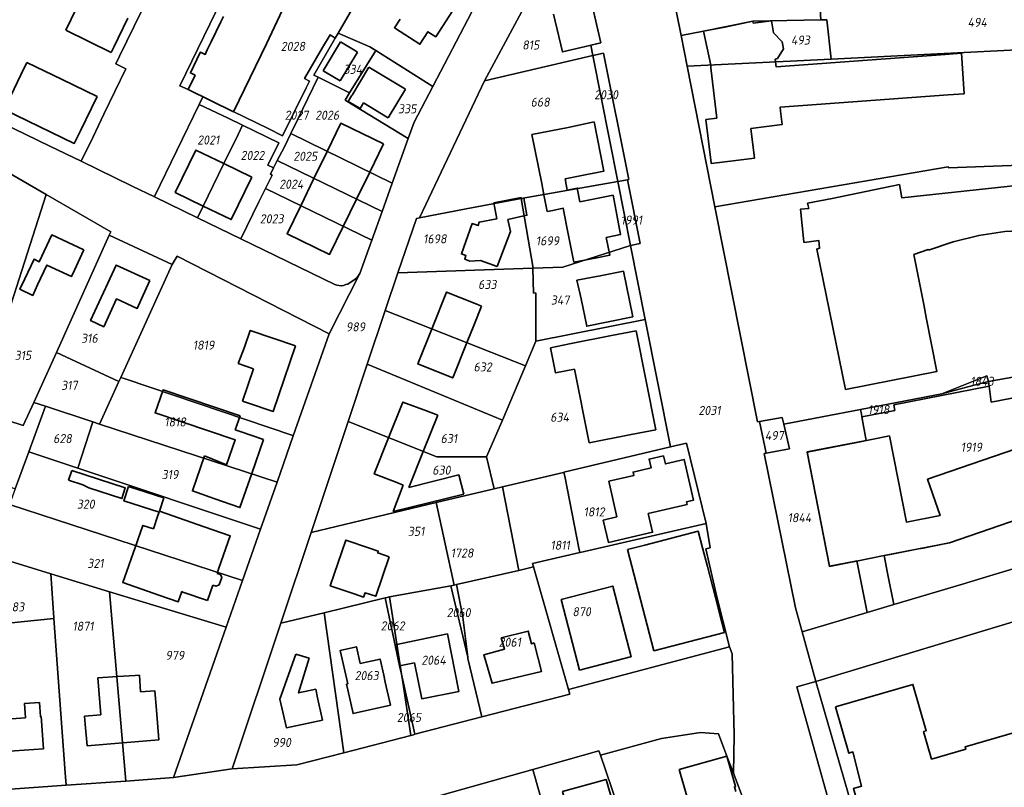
# Model space of a CAD drawing. Extents: x 177930 to 190767, y 381068 to 392034.
# Tile 44 of 256: x 179404 to 179600, y 390306 to 390459. Entities that reach past the tile are written whole.
import ezdxf
from ezdxf.enums import TextEntityAlignment as Align

# ---------------------------------------------------------------- set-up
doc = ezdxf.new("R2010")
doc.units = 0
for name, color, linetype, lineweight in [('B-XX-KG-GRENS_PERCEEL-GV', 150, 'Continuous', 25), ('B-XX-KG-GRENS_PERCEEL-S', 150, 'Continuous', 25), ('B-XX-OG-BEBOUWING-G', 7, 'Continuous', 35)]:
    doc.layers.add(name, color=color, linetype=linetype, lineweight=lineweight)
doc.styles.add('NLCS-ISO', font='NLCS-ISO.ttf', dxfattribs={"height": 1.8})

# ---------------------------------------------------------------- blocks, each defined once
blk = doc.blocks.new('SKG-PERCEELNUMMER-SO')
at = {"layer": 'DefPoints'}
blk.add_point((0, 0), dxfattribs=at)
at = {"style": 'NLCS-ISO', "oblique": 10, "flags": 1}
blk.add_attdef('GEMEENTECODE', text='', height=1.8, dxfattribs=at).set_placement((-0.5, 2.55), align=Align.MIDDLE_RIGHT)
blk.add_attdef('SECTIE', text='', height=1.8, dxfattribs=at).set_placement((0.5, 2.5), align=Align.MIDDLE_LEFT)
at = {"style": 'NLCS-ISO', "oblique": 10}
blk.add_attdef('PERCEELNUMMER', text='', height=1.8, dxfattribs=at).set_placement((0, 0), align=Align.MIDDLE_CENTER)

msp = doc.modelspace()

# ---------------------------------------------------------------- linework, layer by layer
at = {"layer": 'B-XX-KG-GRENS_PERCEEL-GV'}
for points in [[(179444.463, 390477.83), (179445.184, 390479.306), (179451.106, 390491.418), (179451.285, 390491.784), (179436.032, 390505.098), (179401.652, 390464.107), (179391.877, 390469.361), (179377.291, 390450.371), (179379.217, 390449.07), (179410.263, 390434.007), (179416.466, 390430.997), (179418.832, 390435.873), (179421.009, 390440.36), (179425.386, 390449.414), (179423.398, 390450.388), (179424.091, 390451.887), (179437.198, 390478.814), (179438.194, 390480.861), (179441.479, 390479.298)], [(179480.477, 390471.025), (179479.254, 390471.803), (179479.981, 390472.945), (179479.055, 390473.692), (179470.355, 390480.709), (179470.136, 390480.886), (179467.723, 390477.437), (179463.799, 390471.827), (179468.143, 390469.665), (179473.643, 390466.927), (179469.959, 390460.609), (179467.569, 390456.51), (179473.864, 390453.756), (179475.065, 390453.023), (179486.391, 390445.887), (179494.153, 390460.736), (179494.807, 390461.908), (179492.015, 390463.684)], [(179532.843, 390470.486), (179535.711, 390456.004), (179540.18, 390456.87), (179550.008, 390458.87), (179563.478, 390459.126), (179563.332, 390462.281), (179621.643, 390465.218), (179619.622, 390470.334), (179617.806, 390474.242), (179616.496, 390477.06), (179616.046, 390477.016)], [(179518.207, 390452.022), (179517.797, 390454.087), (179519.8, 390454.56), (179516.47, 390469), (179513.514, 390473.196), (179510.14, 390473.157), (179508.8, 390469.94), (179505.91, 390464.31), (179496.667, 390447.014)], [(179465.278, 390465.134), (179449.161, 390472.899), (179436.12, 390446.007), (179437.747, 390445.248), (179440.665, 390443.831), (179446.711, 390440.88), (179453.62, 390437.541), (179456.526, 390436.09), (179461.213, 390445.6), (179461.834, 390446.93), (179460.845, 390447.436), (179464.441, 390453.615), (179465.971, 390456.149), (179466.992, 390455.521), (179467.569, 390456.51), (179469.959, 390460.609), (179464.639, 390464.123)], [(179563.478, 390459.126), (179564.692, 390459.149), (179565.572, 390451.316), (179626.285, 390454.337), (179621.643, 390465.218), (179563.332, 390462.281)], [(179563.478, 390459.126), (179550.008, 390458.87), (179540.18, 390456.87), (179535.711, 390456.004), (179536.921, 390449.891), (179565.572, 390451.316), (179564.692, 390459.149)], [(179463.585, 390447.716), (179462.7, 390448.16), (179466.992, 390455.521), (179465.971, 390456.149), (179464.441, 390453.615), (179460.845, 390447.436), (179461.834, 390446.93), (179461.213, 390445.6), (179456.526, 390436.09), (179453.62, 390437.541), (179446.711, 390440.88), (179440.665, 390443.831), (179439.935, 390442.323), (179445.714, 390439.577), (179448.535, 390438.217), (179455.74, 390434.668), (179453.59, 390430.257), (179454.711, 390429.704), (179455.452, 390431.14), (179456.806, 390433.764), (179458.153, 390436.497), (179459.483, 390439.247)], [(179469.819, 390444.592), (179475.065, 390453.023), (179473.864, 390453.756), (179467.569, 390456.51), (179466.992, 390455.521), (179462.7, 390448.16), (179463.585, 390447.716)], [(179565.572, 390451.316), (179536.921, 390449.891), (179542.452, 390421.955), (179588.81, 390429.904), (179588.904, 390429.729), (179611.996, 390430.591), (179635.774, 390432.097), (179626.285, 390454.337)], [(179486.391, 390445.887), (179475.065, 390453.023), (179469.819, 390444.592), (179468.936, 390443.172), (179481.505, 390435.514), (179482.693, 390438.812)], [(179503.938, 390423.617), (179523.17, 390427.004), (179518.207, 390452.022), (179496.667, 390447.014), (179483.71, 390419.73), (179493.02, 390421.52)], [(179525.08, 390427.34), (179525.325, 390427.383), (179520.279, 390452.504), (179518.207, 390452.022), (179523.17, 390427.004)], [(179469.819, 390444.592), (179463.585, 390447.716), (179459.483, 390439.247), (179458.153, 390436.497), (179478.316, 390426.66), (179481.505, 390435.514), (179468.936, 390443.172)], [(179439.935, 390442.323), (179431.055, 390423.989), (179431.027, 390423.933), (179439.607, 390419.77), (179444.831, 390430.54), (179447.661, 390436.329), (179448.535, 390438.217), (179445.714, 390439.577)], [(179454.43, 390428.265), (179454.086, 390428.433), (179454.711, 390429.704), (179453.59, 390430.257), (179455.74, 390434.668), (179448.535, 390438.217), (179447.661, 390436.329), (179444.831, 390430.54), (179439.607, 390419.77), (179448.186, 390415.608), (179448.234, 390415.585), (179451.768, 390422.938), (179453.098, 390425.599)], [(179458.153, 390436.497), (179456.806, 390433.764), (179455.452, 390431.14), (179476.275, 390420.993), (179478.316, 390426.66)], [(179596.86, 390387.197), (179612.807, 390390.031), (179627.936, 390365.833), (179630.512, 390368.302), (179631.65, 390369.456), (179633.077, 390371.196), (179634.045, 390372.345), (179635.177, 390373.668), (179636.302, 390375.275), (179637.268, 390376.856), (179651.02, 390396.363), (179635.774, 390432.097), (179611.996, 390430.591), (179588.904, 390429.729), (179588.81, 390429.904), (179542.452, 390421.955), (179550.925, 390379.166), (179551.303, 390379.234), (179555.83, 390380.054), (179556.138, 390378.695), (179571.387, 390381.644), (179587.569, 390384.775), (179596.476, 390388.345)], [(179455.452, 390431.14), (179454.711, 390429.704), (179454.086, 390428.433), (179454.43, 390428.265), (179453.098, 390425.599), (179474.226, 390415.305), (179476.275, 390420.993)], [(179506.309, 390409.732), (179512.25, 390409.963), (179525.702, 390414.245), (179523.17, 390427.004), (179503.938, 390423.617)], [(179523.17, 390427.004), (179525.702, 390414.245), (179527.61, 390414.62), (179525.08, 390427.34)], [(179407.074, 390383.03), (179411.569, 390392.999), (179422.065, 390416.275), (179422.398, 390416.943), (179409.517, 390424.384), (179396.072, 390382.562), (179395.704, 390381.418), (179404.929, 390378.427)], [(179474.226, 390415.305), (179453.098, 390425.599), (179451.768, 390422.938), (179448.234, 390415.585), (179466.929, 390406.514), (179467.296, 390406.365), (179468.162, 390406.253), (179468.649, 390406.312), (179469.075, 390406.482), (179469.493, 390406.562), (179470.151, 390407.001), (179470.841, 390407.485), (179471.329, 390407.919), (179471.841, 390408.683)], [(179506.309, 390409.732), (179503.938, 390423.617), (179493.02, 390421.52), (179483.71, 390419.73), (179483.131, 390419.619), (179479.434, 390408.831), (179506.261, 390409.73)], [(179434.592, 390410.441), (179422.065, 390416.275), (179411.569, 390392.999), (179423.991, 390387.18), (179424.357, 390387.983)], [(179506.309, 390409.732), (179506.261, 390409.73), (179506.396, 390404.77), (179506.848, 390404.839), (179506.856, 390395.191), (179528.618, 390399.548), (179525.702, 390414.245), (179512.25, 390409.963)], [(179458.523, 390376.445), (179458.642, 390376.405), (179465.758, 390396.71), (179435.579, 390412.149), (179434.592, 390410.441), (179424.357, 390387.983), (179425.201, 390387.698)], [(179504.771, 390390.291), (179506.856, 390395.191), (179506.848, 390404.839), (179506.396, 390404.77), (179506.261, 390409.73), (179479.434, 390408.831), (179476.881, 390401.351)], [(179500.197, 390379.541), (179504.771, 390390.291), (179476.881, 390401.351), (179473.31, 390390.627)], [(179533.648, 390374.197), (179528.618, 390399.548), (179506.856, 390395.191), (179504.771, 390390.291), (179500.197, 390379.541), (179497.076, 390372.206), (179498.576, 390365.854), (179500.201, 390366.241), (179512.36, 390369.133), (179512.439, 390369.152)], [(179409.359, 390382.281), (179418.764, 390379.197), (179420.146, 390378.744), (179423.991, 390387.18), (179411.569, 390392.999), (179407.074, 390383.03)], [(179469.518, 390379.239), (179487.176, 390372.207), (179497.076, 390372.206), (179500.197, 390379.541), (179473.31, 390390.627)], [(179589.095, 390355.116), (179576.092, 390352.593), (179576.781, 390349.086), (179578.01, 390342.826), (179591.637, 390346.9), (179597.115, 390348.538), (179609.034, 390352.101), (179623.267, 390361.36), (179627.936, 390365.833), (179612.807, 390390.031), (179596.86, 390387.197), (179596.974, 390386.302), (179597.382, 390383.11), (179603.226, 390384.228), (179605.826, 390378.084), (179611.003, 390362.674), (179594.455, 390356.965)], [(179458.523, 390376.445), (179425.201, 390387.698), (179424.357, 390387.983), (179423.991, 390387.18), (179420.146, 390378.744), (179455.409, 390367.179), (179458.642, 390376.405)], [(179596.86, 390387.197), (179593.698, 390386.373), (179587.569, 390384.775), (179571.387, 390381.644), (179571.562, 390380.681), (179571.654, 390380.171), (179578.208, 390381.455), (179578.01, 390382.546), (179596.974, 390386.302)], [(179593.698, 390386.373), (179596.86, 390387.197), (179596.476, 390388.345), (179587.569, 390384.775)], [(179385.883, 390377.983), (179401.16, 390366.734), (179403.388, 390365.861), (179406.07, 390373.237), (179409.359, 390382.281), (179407.074, 390383.03), (179404.929, 390378.427), (179395.704, 390381.418), (179396.072, 390382.562), (179389.35, 390385.338)], [(179589.095, 390355.116), (179594.455, 390356.965), (179611.003, 390362.674), (179605.826, 390378.084), (179603.226, 390384.228), (179597.382, 390383.11), (179596.974, 390386.302), (179578.01, 390382.546), (179578.208, 390381.455), (179571.654, 390380.171), (179572.504, 390375.491), (179560.758, 390373.229), (179565.194, 390350.462), (179570.072, 390351.415), (179570.691, 390351.537), (179571.478, 390347.528), (179572.712, 390341.243), (179578.01, 390342.826), (179576.781, 390349.086), (179576.092, 390352.593)], [(179406.07, 390373.237), (179415.789, 390369.982), (179418.764, 390379.197), (179409.359, 390382.281)], [(179571.654, 390380.171), (179571.562, 390380.681), (179571.387, 390381.644), (179556.138, 390378.695), (179557.243, 390373.814), (179552.618, 390372.94), (179552.227, 390372.866), (179558.473, 390342.178), (179559.778, 390337.377), (179572.712, 390341.243), (179571.478, 390347.528), (179570.691, 390351.537), (179570.072, 390351.415), (179565.194, 390350.462), (179560.758, 390373.229), (179572.504, 390375.491)], [(179452.127, 390357.815), (179455.409, 390367.179), (179420.146, 390378.744), (179418.764, 390379.197), (179415.789, 390369.982)], [(179487.024, 390363.106), (179498.576, 390365.854), (179497.076, 390372.206), (179487.176, 390372.207), (179469.518, 390379.239), (179462.178, 390357.196)], [(179552.618, 390372.94), (179557.243, 390373.814), (179556.138, 390378.695), (179555.83, 390380.054), (179551.303, 390379.234)], [(179415.789, 390369.982), (179406.07, 390373.237), (179403.388, 390365.861), (179402.248, 390362.726), (179448.56, 390347.636), (179452.127, 390357.815)], [(179512.439, 390369.152), (179512.66, 390368.031), (179515.424, 390354.023), (179515.592, 390353.173), (179515.672, 390353.191), (179540.725, 390358.928), (179536.792, 390374.945), (179533.648, 390374.197)], [(179515.592, 390353.173), (179515.424, 390354.023), (179512.66, 390368.031), (179512.439, 390369.152), (179512.36, 390369.133), (179500.201, 390366.241), (179503.477, 390349.636), (179506.42, 390350.307), (179506.216, 390351.025)], [(179491.11, 390346.818), (179503.477, 390349.636), (179500.201, 390366.241), (179498.576, 390365.854), (179487.024, 390363.106), (179490.609, 390346.704)], [(179399.1, 390354.07), (179398.56, 390352.584), (179410.416, 390348.968), (179422.139, 390345.393), (179445.299, 390338.33), (179448.56, 390347.636), (179402.248, 390362.726), (179401.245, 390359.968), (179400.964, 390359.195)], [(179490.609, 390346.704), (179487.024, 390363.106), (179462.178, 390357.196), (179456.159, 390339.12), (179464.752, 390341.201), (179476.888, 390344.141), (179477.017, 390344.172), (179477.781, 390344.357), (179489.958, 390346.556)], [(179545.382, 390334.454), (179542.84, 390344.34), (179540.66, 390353.93), (179541.473, 390354.085), (179540.725, 390358.928), (179515.672, 390353.191), (179515.592, 390353.173), (179506.216, 390351.025), (179506.42, 390350.307), (179513.358, 390325.938)], [(179398.633, 390338.812), (179411.065, 390340.029), (179411.054, 390340.183), (179410.416, 390348.968), (179398.56, 390352.584), (179397.572, 390349.648)], [(179513.358, 390325.938), (179506.42, 390350.307), (179503.477, 390349.636), (179491.11, 390346.818), (179492.365, 390340.309), (179493.307, 390332.347), (179493.363, 390332.11), (179496.105, 390320.474), (179513.618, 390325.024)], [(179410.416, 390348.968), (179411.054, 390340.183), (179411.065, 390340.029), (179413.292, 390309.375), (179413.473, 390306.881), (179425.323, 390307.736), (179422.139, 390345.393)], [(179480.147, 390328.992), (179482.822, 390317.023), (179496.105, 390320.474), (179493.363, 390332.11), (179493.307, 390332.347), (179489.958, 390346.556), (179477.781, 390344.357)], [(179489.958, 390346.556), (179493.307, 390332.347), (179492.365, 390340.309), (179491.11, 390346.818), (179490.609, 390346.704)], [(179425.323, 390307.736), (179434.817, 390308.421), (179445.299, 390338.33), (179422.139, 390345.393)], [(179468.715, 390313.358), (179482.022, 390316.816), (179480.392, 390327.402), (179480.147, 390328.992), (179479.784, 390330.617), (179476.888, 390344.141), (179464.752, 390341.201)], [(179479.784, 390330.617), (179480.147, 390328.992), (179477.781, 390344.357), (179477.017, 390344.172), (179476.888, 390344.141)], [(179381.276, 390337.112), (179375.998, 390336.661), (179377.474, 390317.95), (179378.528, 390304.36), (179413.473, 390306.881), (179413.292, 390309.375), (179411.065, 390340.029), (179398.633, 390338.812), (179394.81, 390338.438), (179394.711, 390338.428)], [(179456.159, 390339.12), (179446.515, 390310.156), (179459.368, 390310.93), (179468.715, 390313.358), (179464.752, 390341.201)], [(179602.56, 390337.238), (179601.71, 390339.429), (179562.523, 390327.533), (179572.904, 390291.52), (179573.927, 390291.868), (179583.186, 390272.792), (179621.618, 390288.092)], [(179482.822, 390317.023), (179480.147, 390328.992), (179480.392, 390327.402), (179482.022, 390316.816), (179482.512, 390316.943)], [(179562.523, 390327.533), (179558.738, 390326.481), (179568.879, 390290.109), (179583.205, 390255.926), (179589.765, 390258.967), (179584.91, 390269.24), (179583.186, 390272.792), (179573.927, 390291.868), (179572.904, 390291.52)], [(179528.407, 390287.349), (179551.081, 390296.03), (179549.945, 390299.399), (179547.678, 390305.271), (179546.145, 390309.279), (179544.838, 390312.697), (179543.158, 390317.09), (179539.57, 390317.354), (179531.865, 390316.215), (179519.689, 390312.881)], [(179506.241, 390310.028), (179513.937, 390282.934), (179515.185, 390283.307), (179520.92, 390263.933), (179523.266, 390255.475), (179537.578, 390260.004), (179533.787, 390271.56), (179528.407, 390287.349), (179519.689, 390312.881), (179519.379, 390313.726)], [(179500.34, 390257.545), (179501.589, 390257.933), (179520.92, 390263.933), (179515.185, 390283.307), (179513.937, 390282.934), (179506.241, 390310.028), (179488.131, 390304.931), (179487.43, 390304.733), (179486.196, 390304.385), (179486.316, 390303.988), (179500.301, 390257.678)]]:
    msp.add_lwpolyline(points, close=True, dxfattribs=at)
for points in [[(179437.198, 390478.814), (179424.091, 390451.887), (179423.398, 390450.388), (179425.386, 390449.414), (179421.009, 390440.36), (179418.832, 390435.873), (179416.466, 390430.997), (179426.628, 390426.067), (179431.027, 390423.933), (179431.055, 390423.989), (179439.935, 390442.323), (179440.665, 390443.831), (179437.747, 390445.248), (179436.12, 390446.007), (179449.161, 390472.899)], [(179616.464, 390200.003), (179617.225, 390200.365), (179610.629, 390214.443), (179605.679, 390225.007), (179600.852, 390235.308), (179596.046, 390245.565), (179591.007, 390256.318), (179589.765, 390258.967), (179583.205, 390255.926), (179568.879, 390290.109), (179558.738, 390326.481), (179562.523, 390327.533), (179559.778, 390337.377), (179558.473, 390342.178), (179552.227, 390372.866), (179552.618, 390372.94), (179551.303, 390379.234), (179550.925, 390379.166), (179542.452, 390421.955), (179536.921, 390449.891), (179535.711, 390456.004), (179532.843, 390470.486)], [(179516.47, 390469), (179519.8, 390454.56), (179517.797, 390454.087), (179518.207, 390452.022), (179520.279, 390452.504), (179525.325, 390427.383), (179525.08, 390427.34), (179527.61, 390414.62), (179525.702, 390414.245), (179528.618, 390399.548), (179533.648, 390374.197), (179536.792, 390374.945), (179540.725, 390358.928), (179541.473, 390354.085), (179540.66, 390353.93), (179542.84, 390344.34), (179545.382, 390334.454), (179545.865, 390333.012), (179546.271, 390316.862), (179546.145, 390309.279), (179547.678, 390305.271)], [(179494.153, 390460.736), (179486.391, 390445.887), (179482.693, 390438.812), (179481.505, 390435.514), (179478.316, 390426.66), (179476.275, 390420.993), (179474.226, 390415.305), (179471.841, 390408.683), (179465.758, 390396.71), (179458.642, 390376.405), (179455.409, 390367.179), (179452.127, 390357.815), (179448.56, 390347.636), (179445.299, 390338.33), (179434.817, 390308.421), (179446.515, 390310.156), (179456.159, 390339.12), (179462.178, 390357.196), (179469.518, 390379.239), (179473.31, 390390.627), (179476.881, 390401.351), (179479.434, 390408.831), (179483.131, 390419.619), (179483.71, 390419.73), (179496.667, 390447.014), (179505.91, 390464.31)], [(179394.959, 390432.795), (179409.517, 390424.384), (179422.398, 390416.943), (179422.065, 390416.275), (179434.592, 390410.441), (179435.579, 390412.149), (179465.758, 390396.71), (179471.841, 390408.683), (179471.329, 390407.919), (179470.841, 390407.485), (179470.151, 390407.001), (179469.493, 390406.562), (179469.075, 390406.482), (179468.649, 390406.312), (179468.162, 390406.253), (179467.296, 390406.365), (179466.929, 390406.514), (179448.234, 390415.585), (179448.186, 390415.608), (179439.607, 390419.77), (179431.027, 390423.933), (179426.628, 390426.067), (179416.466, 390430.997), (179410.263, 390434.007), (179379.217, 390449.07)], [(179396.072, 390382.562), (179409.517, 390424.384), (179394.959, 390432.795)], [(179609.034, 390352.101), (179597.115, 390348.538), (179591.637, 390346.9), (179578.01, 390342.826), (179572.712, 390341.243), (179559.778, 390337.377), (179562.523, 390327.533), (179601.71, 390339.429)], [(179488.131, 390304.931), (179506.241, 390310.028), (179519.379, 390313.726), (179519.689, 390312.881), (179531.865, 390316.215), (179539.57, 390317.354), (179543.158, 390317.09), (179544.838, 390312.697), (179546.145, 390309.279), (179546.271, 390316.862), (179545.865, 390333.012), (179545.382, 390334.454), (179513.358, 390325.938), (179513.618, 390325.024), (179496.105, 390320.474), (179482.822, 390317.023), (179482.512, 390316.943), (179482.022, 390316.816), (179468.715, 390313.358), (179459.368, 390310.93), (179446.515, 390310.156), (179434.817, 390308.421), (179425.323, 390307.736), (179413.473, 390306.881), (179378.528, 390304.36)]]:
    msp.add_lwpolyline(points, dxfattribs=at)
at = {"layer": 'B-XX-OG-BEBOUWING-G'}
for points in [[(179416.7, 390463.845), (179413.403, 390457.053)], [(179479.887, 390456.795), (179483.804, 390454.277), (179485.414, 390456.782), (179486.995, 390455.765), (179491.695, 390463.075)], [(179519.801, 390454.558), (179518.08, 390462.013)], [(179423.818, 390455.487), (179425.743, 390459.456)], [(179444.771, 390459.83), (179444.244, 390458.735)], [(179453.284, 390454.381), (179456.517, 390461.093)], [(179479.882, 390459.259), (179478.755, 390457.555), (179479.887, 390456.795)], [(179510.392, 390460.239), (179512.135, 390452.767), (179517.561, 390454.035)], [(179444.244, 390458.735), (179442.319, 390454.74)], [(179544.428, 390457.688), (179540.18, 390456.866)], [(179550.085, 390458.505), (179550.008, 390458.87), (179544.428, 390457.688)], [(179553.675, 390458.97), (179550.085, 390458.505)], [(179555.839, 390454.789), (179554.096, 390456.561), (179553.675, 390458.97)], [(179413.403, 390457.053), (179422.449, 390452.662)], [(179423.025, 390453.85), (179423.818, 390455.487)], [(179540.18, 390456.866), (179541.612, 390450.107), (179541.671, 390449.586)], [(179422.449, 390452.662), (179423.025, 390453.85)], [(179442.319, 390454.74), (179441.551, 390453.146)], [(179450.051, 390447.669), (179453.284, 390454.381)], [(179467.996, 390454.733), (179464.592, 390448.98)], [(179471.005, 390452.953), (179467.996, 390454.733)], [(179517.561, 390454.035), (179519.801, 390454.558)], [(179554.452, 390451.339), (179554.886, 390451.429), (179556.094, 390453.379), (179555.839, 390454.789)], [(179440.048, 390452.487), (179438.18, 390448.588), (179439.135, 390448.13), (179437.747, 390445.248)], [(179441.551, 390453.146), (179441.128, 390452.267), (179440.164, 390452.729), (179440.048, 390452.487)], [(179467.969, 390446.982), (179471.373, 390452.735)], [(179471.373, 390452.735), (179471.005, 390452.953)], [(179591.462, 390452.479), (179588.25, 390452.221), (179554.639, 390449.764), (179554.452, 390451.339)], [(179592.028, 390444.408), (179591.462, 390452.479)], [(179405.693, 390450.65), (179404.58, 390448.357)], [(179412.669, 390447.264), (179405.693, 390450.65)], [(179473.646, 390449.704), (179470.322, 390444.159)], [(179480.945, 390445.329), (179473.646, 390449.704)], [(179541.671, 390449.586), (179542.805, 390439.554)], [(179404.58, 390448.357), (179402.396, 390443.858)], [(179446.774, 390440.867), (179450.051, 390447.669)], [(179464.592, 390448.98), (179467.622, 390447.187)], [(179419.639, 390443.881), (179412.669, 390447.264)], [(179467.622, 390447.187), (179467.969, 390446.982)], [(179402.396, 390443.858), (179401.165, 390441.321), (179408.141, 390437.935)], [(179418.517, 390441.569), (179419.639, 390443.881)], [(179437.747, 390445.248), (179446.774, 390440.867)], [(179470.23, 390444.005), (179469.579, 390442.92)], [(179470.322, 390444.159), (179470.23, 390444.005)], [(179477.531, 390439.634), (179480.945, 390445.329)], [(179555.482, 390440.987), (179555.389, 390441.747), (179588.837, 390444.192)], [(179588.837, 390444.192), (179592.028, 390444.408)], [(179469.579, 390442.92), (179471.735, 390441.627)], [(179471.735, 390441.627), (179471.921, 390441.516)], [(179471.921, 390441.516), (179472.573, 390442.605)], [(179472.573, 390442.605), (179477.353, 390439.741), (179477.531, 390439.634)], [(179416.345, 390437.08), (179418.517, 390441.569)], [(179549.593, 390437.527), (179555.812, 390438.287), (179555.482, 390440.987)], [(179408.141, 390437.935), (179415.116, 390434.549), (179416.345, 390437.08)], [(179476.549, 390434.445), (179468.073, 390438.564), (179465.358, 390432.979)], [(179513.254, 390437.744), (179506.069, 390436.304), (179508.019, 390426.554)], [(179518.432, 390438.845), (179513.254, 390437.744)], [(179515.351, 390428.018), (179520.345, 390429.02), (179518.432, 390438.845)], [(179542.805, 390439.554), (179540.659, 390439.291), (179541.716, 390430.666)], [(179546.611, 390431.138), (179550.318, 390431.593), (179549.593, 390437.527)], [(179473.829, 390428.862), (179476.549, 390434.445)], [(179444.831, 390430.54), (179439.258, 390433.238), (179435.166, 390424.799), (179440.736, 390422.097)], [(179465.358, 390432.979), (179462.732, 390427.575)], [(179450.424, 390427.832), (179444.831, 390430.54)], [(179541.716, 390430.666), (179541.732, 390430.539)], [(179541.732, 390430.539), (179546.611, 390431.138)], [(179631.025, 390429.096), (179630.068, 390431.248), (179623.908, 390428.497), (179579.636, 390423.723), (179579.112, 390426.38)], [(179471.197, 390423.462), (179473.829, 390428.862)], [(179512.682, 390427.485), (179515.351, 390428.018)], [(179440.736, 390422.097), (179446.305, 390419.395), (179450.424, 390427.832)], [(179462.732, 390427.575), (179460.107, 390422.172)], [(179508.019, 390426.554), (179508.462, 390424.348)], [(179513.109, 390425.28), (179512.682, 390427.485)], [(179579.112, 390426.38), (179565.789, 390423.629), (179560.885, 390422.653)], [(179508.462, 390424.348), (179509.131, 390421.016), (179510.202, 390421.24)], [(179515.605, 390422.965), (179515.082, 390425.663), (179513.109, 390425.28)], [(179522.193, 390424.24), (179515.605, 390422.965)], [(179520.854, 390415.867), (179523.706, 390416.419), (179522.193, 390424.24)], [(179460.107, 390422.172), (179457.392, 390416.587), (179465.842, 390412.47), (179468.566, 390418.061)], [(179468.566, 390418.061), (179471.197, 390423.462)], [(179498.501, 390422.726), (179499.112, 390419.573), (179495.556, 390418.923), (179495.379, 390418.212), (179494.199, 390418.617), (179492.064, 390412.583), (179492.967, 390412.258), (179492.708, 390411.505), (179493.735, 390411.128), (179495.861, 390411.25), (179499.154, 390410.092)], [(179503.905, 390423.773), (179498.501, 390422.726)], [(179501.833, 390417.022), (179501.29, 390419.39), (179505.069, 390420.256), (179504.459, 390423.648), (179503.96, 390423.552)], [(179503.96, 390423.552), (179503.905, 390423.773)], [(179560.885, 390422.653), (179561.092, 390421.639), (179559.443, 390421.449), (179560.153, 390414.987)], [(179510.202, 390421.24), (179512.289, 390421.646), (179513.014, 390417.923)], [(179417.029, 390413.378), (179410.644, 390416.37), (179408.139, 390411.024), (179407.112, 390411.505), (179405.288, 390407.613)], [(179499.154, 390410.092), (179501.833, 390417.022)], [(179513.014, 390417.923), (179514.385, 390410.951)], [(179584.874, 390413.299), (179589.828, 390415.007), (179594.919, 390416.251)], [(179594.919, 390416.251), (179600.103, 390417.022), (179605.335, 390417.312), (179610.572, 390417.12), (179615.769, 390416.446)], [(179518.977, 390411.825), (179521.531, 390412.311), (179520.854, 390415.867)], [(179560.153, 390414.987), (179560.168, 390414.85), (179563.074, 390415.264), (179563.248, 390413.688), (179562.693, 390413.528), (179568.392, 390385.617)], [(179415.127, 390409.319), (179417.029, 390413.378)], [(179581.986, 390412.474), (179584.813, 390413.472), (179584.874, 390413.299)], [(179583.952, 390402.485), (179581.986, 390412.474)], [(179407.811, 390406.431), (179409.646, 390410.354), (179414.542, 390408.064), (179415.127, 390409.319)], [(179430.134, 390407.264), (179423.416, 390410.346), (179421.758, 390406.731)], [(179514.385, 390410.951), (179518.977, 390411.825)], [(179524.266, 390409.177), (179519.661, 390408.229)], [(179526.138, 390400.088), (179524.266, 390409.177)], [(179405.288, 390407.613), (179404.292, 390405.536), (179406.836, 390404.333), (179407.811, 390406.431)], [(179421.758, 390406.731), (179418.343, 390399.309), (179420.954, 390398.107), (179423.503, 390403.643), (179427.607, 390401.753), (179428.488, 390403.675)], [(179428.488, 390403.675), (179430.134, 390407.264)], [(179519.661, 390408.229), (179514.998, 390407.388)], [(179514.998, 390407.388), (179515.867, 390403.654)], [(179494.764, 390402.702), (179489.091, 390404.97), (179486.237, 390397.836)], [(179496.036, 390402.187), (179494.764, 390402.702)], [(179515.867, 390403.654), (179516.986, 390398.205), (179521.242, 390399.079)], [(179584.455, 390399.934), (179583.952, 390402.485)], [(179494.505, 390398.363), (179496.036, 390402.187)], [(179521.242, 390399.079), (179526.138, 390400.088)], [(179568.392, 390385.617), (179586.57, 390389.19), (179584.455, 390399.934)], [(179459.093, 390394.307), (179450.088, 390397.372), (179448.94, 390394)], [(179486.237, 390397.836), (179483.383, 390390.701), (179488.491, 390388.658)], [(179493.182, 390395.058), (179494.505, 390398.363)], [(179526.81, 390397.3), (179521.904, 390396.336), (179513.563, 390394.697)], [(179530.68, 390377.6), (179526.81, 390397.3)], [(179488.491, 390388.658), (179490.326, 390387.925), (179493.182, 390395.058)], [(179513.563, 390394.697), (179509.736, 390393.909)], [(179448.94, 390394), (179447.71, 390390.797)], [(179456.825, 390387.645), (179459.093, 390394.307)], [(179509.736, 390393.909), (179510.75, 390388.937), (179514.556, 390389.657)], [(179447.71, 390390.797), (179450.745, 390389.715)], [(179450.745, 390389.715), (179448.558, 390383.277)], [(179514.556, 390389.657), (179517.443, 390374.999)], [(179449.742, 390382.874), (179454.634, 390381.208), (179456.825, 390387.645)], [(179448.049, 390380.362), (179432.769, 390385.543), (179431.18, 390380.955), (179447.096, 390375.601), (179445.378, 390370.619)], [(179448.558, 390383.277), (179449.742, 390382.874)], [(179485.12, 390381.367), (179480.416, 390383.121), (179477.588, 390376.016)], [(179487.346, 390380.483), (179485.12, 390381.367)], [(179447.093, 390377.614), (179448.049, 390380.362)], [(179484.474, 390373.276), (179487.346, 390380.483)], [(179448.092, 390377.274), (179447.716, 390377.399), (179447.093, 390377.614)], [(179452.717, 390375.68), (179448.092, 390377.274)], [(179517.443, 390374.999), (179525.774, 390376.636), (179530.68, 390377.6)], [(179450.379, 390368.896), (179452.717, 390375.68)], [(179477.588, 390376.016), (179474.722, 390368.814), (179479.211, 390367.086), (179480.502, 390366.573)], [(179570.639, 390375.09), (179560.779, 390373.166), (179565.201, 390350.436)], [(179577.16, 390376.362), (179570.639, 390375.09)], [(179610.222, 390364.935), (179606.724, 390375.185), (179606.676, 390375.326), (179584.731, 390367.759), (179587.225, 390360.527), (179580.503, 390359.225), (179577.16, 390376.362)], [(179481.626, 390366.128), (179484.474, 390373.276)], [(179441.013, 390372.399), (179438.603, 390365.442), (179443.038, 390363.836)], [(179445.378, 390370.619), (179441.013, 390372.399)], [(179532.228, 390372.435), (179529.349, 390371.771), (179529.755, 390370.01), (179526.179, 390369.185), (179526.333, 390368.518), (179521.331, 390367.363)], [(179536.944, 390362.738), (179536.82, 390363.276), (179538.226, 390363.6), (179536.364, 390371.666), (179532.606, 390370.799), (179532.228, 390372.435)], [(179414.597, 390369.491), (179413.975, 390367.553)], [(179418.004, 390366.037), (179424.559, 390363.921), (179425.247, 390366.053), (179414.597, 390369.491)], [(179413.975, 390367.553), (179416.777, 390366.653)], [(179443.038, 390363.836), (179448.04, 390362.111), (179450.379, 390368.896)], [(179491.55, 390368.648), (179481.626, 390366.128)], [(179492.542, 390364.776), (179491.55, 390368.648)], [(179521.331, 390367.363), (179522.966, 390360.277)], [(179416.777, 390366.653), (179418.004, 390366.037)], [(179425.905, 390366.313), (179424.982, 390363.453), (179431.951, 390361.204), (179431.743, 390360.561)], [(179432.874, 390364.063), (179425.905, 390366.313)], [(179480.502, 390366.573), (179478.51, 390361.358), (179492.542, 390364.776)], [(179432.023, 390361.429), (179432.874, 390364.063)], [(179589.039, 390355.09), (179589.11, 390355.104), (179610.995, 390362.67), (179610.222, 390364.935)], [(179440.955, 390358.309), (179432.023, 390361.429)], [(179529.197, 390360.95), (179536.944, 390362.738)], [(179431.743, 390360.561), (179430.838, 390357.885)], [(179522.966, 390360.277), (179520.244, 390359.648), (179521.273, 390355.19), (179530.059, 390357.218), (179529.197, 390360.95)], [(179430.838, 390357.885), (179428.74, 390358.571), (179427.735, 390355.691)], [(179443.849, 390350.063), (179446.102, 390356.511), (179440.955, 390358.309)], [(179427.735, 390355.691), (179427.605, 390355.32)], [(179473.812, 390354.026), (179469.08, 390355.642), (179465.987, 390346.585), (179470.719, 390344.969)], [(179539.992, 390354.119), (179539.144, 390357.399), (179528.517, 390354.649), (179525.081, 390353.76)], [(179427.605, 390355.32), (179424.741, 390347.234), (179432.142, 390344.647)], [(179477.717, 390352.324), (179475.427, 390353.106), (179475.541, 390353.44), (179473.812, 390354.026)], [(179525.081, 390353.76), (179530.282, 390333.658)], [(179540.945, 390350.431), (179539.992, 390354.119)], [(179577.256, 390352.79), (179582.893, 390353.89)], [(179582.893, 390353.89), (179583.855, 390354.078)], [(179583.855, 390354.078), (179589.039, 390355.09)], [(179470.719, 390344.969), (179472.629, 390344.319), (179472.927, 390345.192), (179475.035, 390344.472), (179477.717, 390352.324)], [(179570.894, 390351.547), (179576.095, 390352.563)], [(179576.095, 390352.563), (179577.256, 390352.79)], [(179443.492, 390349.041), (179443.849, 390350.063)], [(179542.543, 390344.248), (179540.945, 390350.431)], [(179565.201, 390350.436), (179569.555, 390351.286), (179569.9, 390351.353)], [(179569.9, 390351.353), (179570.894, 390351.547)], [(179442.678, 390346.709), (179443.332, 390346.48), (179443.899, 390346.764), (179444.428, 390348.229), (179444.143, 390348.814), (179443.492, 390349.041)], [(179441.596, 390343.615), (179442.678, 390346.709)], [(179524.072, 390339.064), (179522.15, 390346.516), (179511.889, 390343.856), (179515.52, 390329.778)], [(179432.142, 390344.647), (179435.786, 390343.369), (179436.49, 390345.399), (179436.699, 390345.326)], [(179436.699, 390345.326), (179441.596, 390343.615)], [(179543.496, 390340.563), (179542.543, 390344.248)], [(179544.345, 390337.277), (179543.496, 390340.563)], [(179525.652, 390332.405), (179525.781, 390332.438), (179524.072, 390339.064)], [(179489.303, 390337.031), (179478.888, 390334.801)], [(179482.753, 390331.24), (179484.16, 390324.112), (179491.563, 390325.573), (179489.303, 390337.031)], [(179506.547, 390335.199), (179505.975, 390335.053), (179505.332, 390337.569), (179499.971, 390336.199), (179500.598, 390333.984), (179496.534, 390332.834), (179496.774, 390332.001)], [(179530.282, 390333.658), (179544.345, 390337.277)], [(179471.941, 390331.1), (179471.176, 390334.433), (179467.946, 390333.692), (179469.472, 390327.042), (179469.193, 390326.978), (179469.451, 390325.855)], [(179478.888, 390334.801), (179479.784, 390330.617)], [(179496.774, 390332.001), (179498.145, 390327.172), (179507.993, 390329.548), (179506.547, 390335.199)], [(179459.174, 390332.974), (179455.941, 390324.019), (179457.264, 390318.347), (179464.443, 390319.844)], [(179461.82, 390332.149), (179459.174, 390332.974)], [(179463.47, 390324.304), (179463.121, 390325.981), (179459.68, 390325.267), (179461.82, 390332.149)], [(179476.929, 390327.428), (179476.613, 390328.811), (179475.906, 390332.005), (179471.941, 390331.1)], [(179515.52, 390329.778), (179525.652, 390332.405)], [(179479.784, 390330.617), (179482.753, 390331.24)], [(179423.698, 390328.494), (179419.784, 390328.238)], [(179419.784, 390328.238), (179420.393, 390320.931)], [(179427.178, 390328.721), (179423.698, 390328.494)], [(179428.274, 390325.47), (179428.058, 390328.778), (179427.178, 390328.721)], [(179469.451, 390325.855), (179470.535, 390321.138), (179477.982, 390322.85), (179476.929, 390327.428)], [(179607.999, 390313.931), (179606.605, 390318.733), (179592.18, 390314.546), (179592.32, 390314.066), (179585.524, 390312.099), (179583.938, 390317.584), (179584.457, 390317.734), (179581.798, 390326.938), (179566.437, 390322.499)], [(179431.451, 390321.853), (179431.136, 390325.666), (179428.274, 390325.47)], [(179464.443, 390319.844), (179463.47, 390324.304)], [(179408.498, 390320.546), (179408.389, 390320.538), (179408.18, 390323.347), (179405.188, 390323.128), (179405.396, 390320.326), (179400.815, 390319.985)], [(179566.437, 390322.499), (179569.102, 390313.256), (179569.869, 390313.52), (179571.571, 390306.69), (179569.996, 390306.234), (179574.438, 390290.886)], [(179401.297, 390313.584), (179408.99, 390314.162), (179408.498, 390320.546)], [(179420.393, 390320.931), (179417.146, 390320.659), (179417.282, 390319.019), (179417.636, 390314.754)], [(179424.789, 390315.347), (179431.942, 390315.941), (179431.451, 390321.853)], [(179417.636, 390314.754), (179424.789, 390315.347)], [(179544.838, 390312.697), (179535.354, 390309.999)], [(179546.606, 390305.677), (179546.339, 390306.589), (179546.564, 390306.674), (179544.838, 390312.697)], [(179535.354, 390309.999), (179536.722, 390305.19), (179537.087, 390303.956), (179538.065, 390304.237), (179538.325, 390303.304)], [(179522.201, 390303.204), (179520.864, 390308.03), (179512.181, 390305.624), (179516.542, 390289.887), (179512.335, 390288.706)]]:
    msp.add_lwpolyline(points, dxfattribs=at)

# ---------------------------------------------------------------- block references
at = {"layer": 'B-XX-KG-GRENS_PERCEEL-S'}
for p, values in [((179594.603, 390458.634), {'PERCEELNUMMER': '494'}), ((179559.454, 390455.113), {'PERCEELNUMMER': '493'}), ((179458.566, 390453.864), {'PERCEELNUMMER': '2028'}), ((179505.861, 390454.135), {'PERCEELNUMMER': '815'}), ((179470.491, 390449.29), {'PERCEELNUMMER': '334'}), ((179507.717, 390442.774), {'PERCEELNUMMER': '668'}), ((179520.837, 390444.241), {'PERCEELNUMMER': '2030'}), ((179481.29, 390441.434), {'PERCEELNUMMER': '335'}), ((179459.3, 390440.166), {'PERCEELNUMMER': '2027'}), ((179465.369, 390440.166), {'PERCEELNUMMER': '2026'}), ((179441.75, 390435.235), {'PERCEELNUMMER': '2021'}), ((179450.518, 390432.163), {'PERCEELNUMMER': '2022'}), ((179461.023, 390431.998), {'PERCEELNUMMER': '2025'}), ((179458.251, 390426.453), {'PERCEELNUMMER': '2024'}), ((179454.354, 390419.559), {'PERCEELNUMMER': '2023'}), ((179525.863, 390419.313), {'PERCEELNUMMER': '1991'}), ((179486.776, 390415.571), {'PERCEELNUMMER': '1698'}), ((179509.179, 390415.185), {'PERCEELNUMMER': '1699'}), ((179497.205, 390406.494), {'PERCEELNUMMER': '633'}), ((179511.689, 390403.404), {'PERCEELNUMMER': '347'}), ((179471.015, 390398.069), {'PERCEELNUMMER': '989'}), ((179418.117, 390395.796), {'PERCEELNUMMER': '316'}), ((179440.803, 390394.437), {'PERCEELNUMMER': '1819'}), ((179404.917, 390392.405), {'PERCEELNUMMER': '315'}), ((179496.284, 390390.088), {'PERCEELNUMMER': '632'}), ((179414.135, 390386.434), {'PERCEELNUMMER': '317'}), ((179595.531, 390387.232), {'PERCEELNUMMER': '1843'}), ((179511.585, 390380.094), {'PERCEELNUMMER': '634'}), ((179541.383, 390381.444), {'PERCEELNUMMER': '2031'}), ((179574.982, 390381.601), {'PERCEELNUMMER': '1918'}), ((179435.154, 390379.152), {'PERCEELNUMMER': '1818'}), ((179554.263, 390376.456), {'PERCEELNUMMER': '497'}), ((179412.76, 390375.849), {'PERCEELNUMMER': '628'}), ((179489.578, 390375.855), {'PERCEELNUMMER': '631'}), ((179593.429, 390374.134), {'PERCEELNUMMER': '1919'}), ((179434.138, 390368.694), {'PERCEELNUMMER': '319'}), ((179488.083, 390369.566), {'PERCEELNUMMER': '630'}), ((179417.385, 390362.805), {'PERCEELNUMMER': '320'}), ((179518.437, 390361.266), {'PERCEELNUMMER': '1812'}), ((179559.267, 390360.111), {'PERCEELNUMMER': '1844'}), ((179483.062, 390357.399), {'PERCEELNUMMER': '351'}), ((179511.689, 390354.624), {'PERCEELNUMMER': '1811'}), ((179492.184, 390353.079), {'PERCEELNUMMER': '1728'}), ((179419.316, 390351.024), {'PERCEELNUMMER': '321'}), ((179402.851, 390342.374), {'PERCEELNUMMER': '1983'}), ((179491.497, 390341.233), {'PERCEELNUMMER': '2060'}), ((179515.953, 390341.406), {'PERCEELNUMMER': '870'}), ((179416.835, 390338.527), {'PERCEELNUMMER': '1871'}), ((179478.402, 390338.593), {'PERCEELNUMMER': '2062'}), ((179501.684, 390335.349), {'PERCEELNUMMER': '2061'}), ((179435.101, 390332.729), {'PERCEELNUMMER': '979'}), ((179486.531, 390331.768), {'PERCEELNUMMER': '2064'}), ((179473.223, 390328.697), {'PERCEELNUMMER': '2063'}), ((179481.642, 390320.387), {'PERCEELNUMMER': '2065'}), ((179456.319, 390315.407), {'PERCEELNUMMER': '990'})]:
    msp.add_blockref('SKG-PERCEELNUMMER-SO', p, dxfattribs=at).add_auto_attribs(values)

doc.saveas('drawing.dxf')
